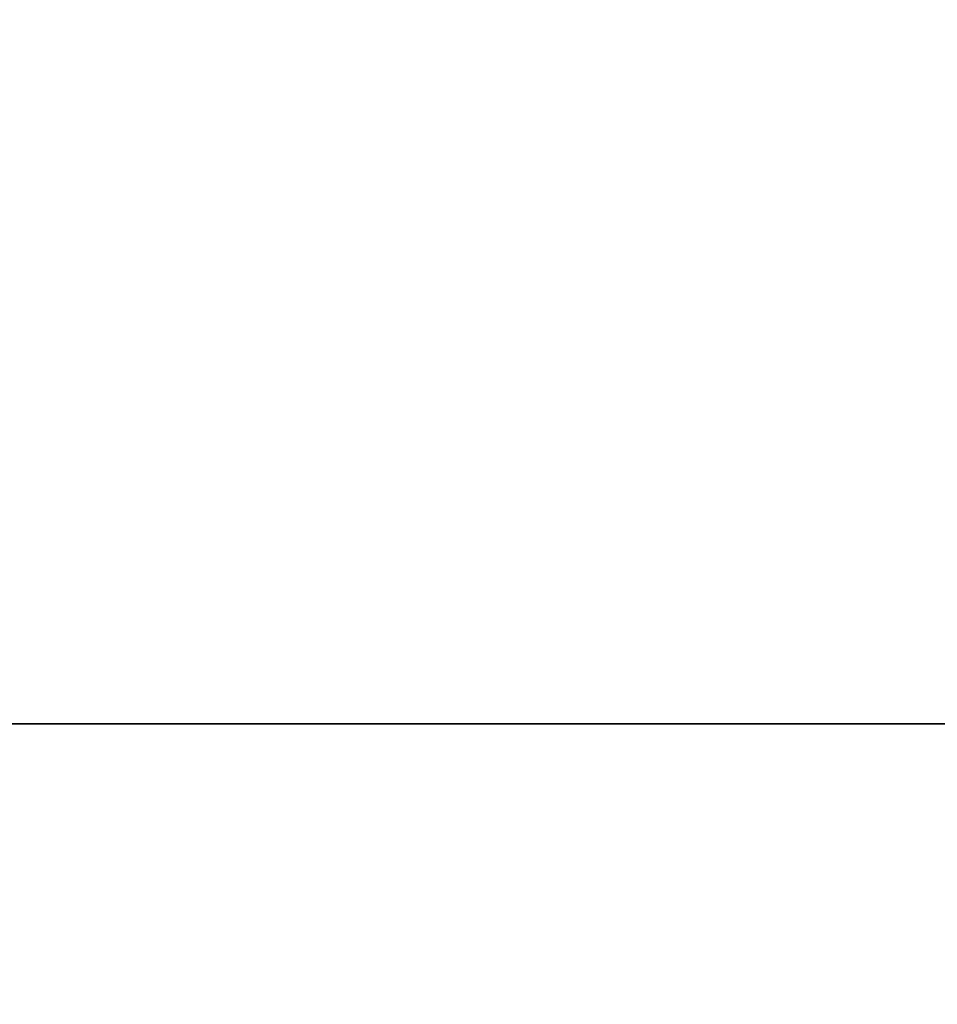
# Model space of a CAD drawing. Header units: millimetres. Extents: x -508 to 6708, y -110 to 248.
# Tile 33 of 256: x -319.36 to -316.51, y -6.17 to -3.11. Entities that reach past the tile are written whole.
import ezdxf

# ---------------------------------------------------------------- set-up
doc = ezdxf.new("R2010")
doc.units = ezdxf.units.MM
doc.layers.add('151', color=7, linetype='Continuous', true_color=0xffffff)

# ---------------------------------------------------------------- blocks, each defined once
blk = doc.blocks.new('UG_SURFACE_001')
at = {"layer": '151', "color": 252, "linetype": 'Continuous', "lineweight": 35}
for points in [[(507.5, -5.3, 2215.25), (507.5, 229.4, 2215.25), (-507.5, 229.4, 2215.25), (-507.5, -5.3, 2215.25)], [(-357.5, -5.3, 2065.2499), (-357.5, 229.4, 2065.2499), (357.5, 229.4, 2065.2499), (357.5, -5.3, 2065.2499)], [(507.5, -5.3, 2215.25), (-507.5, -5.3, 2215.25), (-357.5, -5.3, 2065.2499), (357.5, -5.3, 2065.2499)]]:
    blk.add_3dface(points, dxfattribs=at)
blk = doc.blocks.new('UG_SURFACE_205')
at = {"layer": '151', "color": 252, "linetype": 'Continuous', "lineweight": 35}
for points in [[(-368, -5.3, 2075.2499), (368, -5.3, 2075.2499), (366.5, -5.3, 2073.75), (-366.5, -5.3, 2073.75)], [(-368, -5.3, 2075.2499), (-368, -22.22, 2075.2499), (368, -22.22, 2075.2499), (368, -5.3, 2075.2499)], [(-366.5, -5.3, 2073.75), (366.5, -5.3, 2073.75), (366.5, -22.22, 2073.75), (-366.5, -22.22, 2073.75)]]:
    blk.add_3dface(points, dxfattribs=at)
blk = doc.blocks.new('UG_SURFACE_216')
at = {"layer": '151', "color": 252, "linetype": 'Continuous', "lineweight": 35}
for points in [[(-339.1734, -8.8675, 1010.1429), (-329.1325, 1.1734, 1010.1429), (-315.6676, 1.1734, 1005.0805), (-315.6676, -18.2525, 997.7769)], [(-319.7475, -22.3324, 1170.7232), (-315.6676, -18.2525, 1170.7232), (-315.6676, 1.1734, 1163.4195), (-329.1325, 1.1734, 1158.357)], [(-328.8425, 0.4734, 1157.9365), (-316.1324, 0.4734, 1162.7152), (-315.4353, -18.4849, 1170.1051), (-319.5151, -22.5648, 1170.1051)], [(-319.5151, -22.5648, 998.3949), (-315.4353, -18.4849, 998.3949), (-316.1324, 0.4734, 1005.7849), (-328.8425, 0.4734, 1010.5636)]]:
    blk.add_3dface(points, dxfattribs=at)
blk = doc.blocks.new('UG_SURFACE_240')
at = {"layer": '151', "color": 252, "linetype": 'Continuous', "lineweight": 35}
for points in [[(-339.1734, -8.8675, 1010.1429), (-329.1325, 1.1734, 1010.1429), (-315.6676, 1.1734, 1005.0805), (-315.6676, -18.2525, 997.7769)], [(-319.7475, -22.3324, 1170.7232), (-315.6676, -18.2525, 1170.7232), (-315.6676, 1.1734, 1163.4195), (-329.1325, 1.1734, 1158.357)], [(-328.8425, 0.4734, 1157.9365), (-316.1324, 0.4734, 1162.7152), (-315.4353, -18.4849, 1170.1051), (-319.5151, -22.5648, 1170.1051)], [(-319.5151, -22.5648, 998.3949), (-315.4353, -18.4849, 998.3949), (-316.1324, 0.4734, 1005.7849), (-328.8425, 0.4734, 1010.5636)]]:
    blk.add_3dface(points, dxfattribs=at)

msp = doc.modelspace()

# ---------------------------------------------------------------- linework, layer by layer
at = {"layer": '151', "color": 253, "linetype": 'Continuous', "lineweight": -3}
for p, q in [((-507.5, -5.3, 2215.25), (507.5, -5.3, 2215.25)), ((-507.5, -5.3, 2215.25), (507.5, -5.3, 2215.25)), ((368, -5.3, 2075.25), (-368, -5.3, 2075.25)), ((366.5, -5.3, 2073.75), (-366.5, -5.3, 2073.75)), ((357.5, -5.3, 2065.25), (-357.5, -5.3, 2065.25))]:
    msp.add_line(p, q, dxfattribs=at)

# ---------------------------------------------------------------- block references
for name in ['UG_SURFACE_001', 'UG_SURFACE_205', 'UG_SURFACE_216', 'UG_SURFACE_240']:
    msp.add_blockref(name, (0, 0), dxfattribs=at)

doc.saveas('drawing.dxf')
